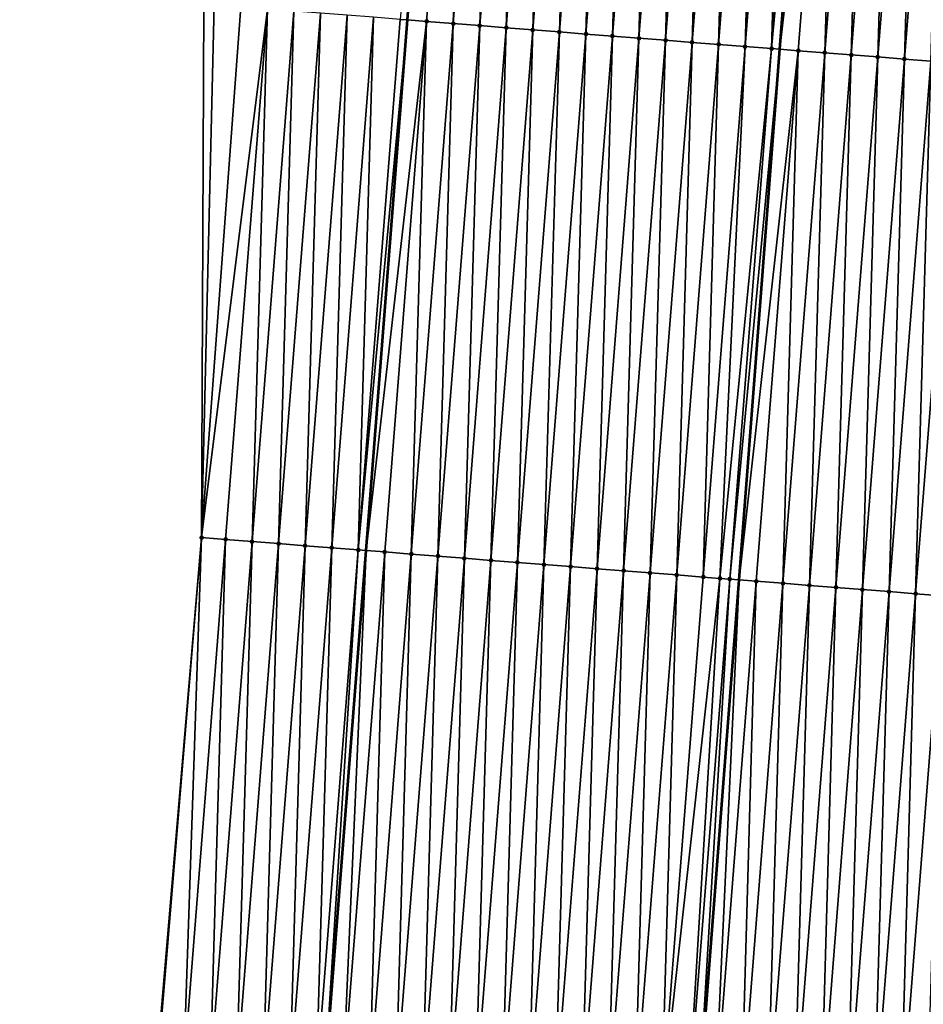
# Model space of a CAD drawing. Header units: feet. Extents: x 2017353 to 2024169, y 808050 to 818690.
# Tile 5 of 256: x 2023297 to 2023331, y 808214 to 808251. Entities that reach past the tile are written whole.
import ezdxf

# ---------------------------------------------------------------- set-up
doc = ezdxf.new("R2010")
doc.units = ezdxf.units.FT
doc.header["$MEASUREMENT"] = 0
for name, color, linetype, lineweight in [('EP_Travel Lane', 172, 'Continuous', 53), ('SB-Road Shots', 141, 'Continuous', 100), ('SB-Road X-Section', 40, 'Continuous', 13), ('STRIPING', 60, 'Continuous', 53)]:
    doc.layers.add(name, color=color, linetype=linetype, lineweight=lineweight)
doc.layers.add('I-77-MM15-17_SB-Surface-BORDER', color=7, linetype='Continuous')
doc.layers.add('I-77-MM15-17_SB-Surface-TIN', color=7, linetype='Continuous')

msp = doc.modelspace()

# ---------------------------------------------------------------- linework, layer by layer
at = {"layer": 'EP_Travel Lane'}
msp.add_polyline3d([(2023297.144549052, 808053.1801918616, 262.108566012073), (2023298.465888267, 808071.3906786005, 261.7733498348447), (2023299.91304432, 808091.3351529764, 261.4158986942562), (2023301.360191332, 808111.2795027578, 261.0518906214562), (2023302.807317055, 808131.2235591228, 260.6724204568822), (2023304.254431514, 808151.1674602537, 260.2847669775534), (2023305.701522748, 808171.1110412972, 259.8802588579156), (2023307.148635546, 808191.05491953, 259.4914116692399), (2023308.595765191, 808210.9990299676, 259.1147900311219), (2023310.154967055, 808231.0268265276, 258.8486127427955), (2023311.716789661, 808250.964768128, 258.6502714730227), (2023313.27859072, 808270.9024346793, 258.4243651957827), (2023314.840405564, 808290.8402771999, 258.2161055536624), (2023316.402233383, 808310.7782853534, 258.0244667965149)], dxfattribs=at)
at = {"layer": 'I-77-MM15-17_SB-Surface-BORDER', "color": 3, "linetype": 'Continuous', "lineweight": -3}
msp.add_polyline3d([(2023302.276685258, 808211.470397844, 258.7962262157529), (2023303.975671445, 808231.5116485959, 258.5690934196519), (2023304.063230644, 808251.5668615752, 258.4638281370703), (2023304.696614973, 808271.5777056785, 258.2293187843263), (2023306.042472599, 808291.53268927, 258.0309636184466), (2023306.336324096, 808311.5707349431, 257.8371420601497)], dxfattribs=at)
at = {"layer": 'I-77-MM15-17_SB-Surface-TIN', "color": 128, "linetype": 'Continuous', "lineweight": -3}
for points in [[(2023311.433365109, 808250.9870828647, 258.6451796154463), (2023311.716789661, 808250.964768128, 258.6502714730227), (2023313.27859072, 808270.9024346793, 258.4243651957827)], [(2023314.003546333, 808270.8453941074, 258.4410821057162), (2023313.27859072, 808270.9024346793, 258.4243651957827), (2023311.716789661, 808250.964768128, 258.6502714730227)], [(2023312.430280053, 808250.9085932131, 258.6630896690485), (2023314.003546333, 808270.8453941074, 258.4410821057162), (2023311.716789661, 808250.964768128, 258.6502714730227)], [(2023312.430280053, 808250.9085932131, 258.6630896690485), (2023313.427191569, 808250.8300601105, 258.676639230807), (2023314.003546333, 808270.8453941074, 258.4410821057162)], [(2023313.427191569, 808250.8300601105, 258.676639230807), (2023315.000459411, 808270.7668807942, 258.4566171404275), (2023314.003546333, 808270.8453941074, 258.4410821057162)], [(2023313.427191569, 808250.8300601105, 258.676639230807), (2023314.424106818, 808250.7515743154, 258.6949363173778), (2023315.000459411, 808270.7668807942, 258.4566171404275)], [(2023314.424106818, 808250.7515743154, 258.6949363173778), (2023315.997374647, 808270.6883948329, 258.4748970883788), (2023315.000459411, 808270.7668807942, 258.4566171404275)], [(2023314.424106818, 808250.7515743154, 258.6949363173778), (2023315.421019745, 808250.6730590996, 258.7102809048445), (2023315.997374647, 808270.6883948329, 258.4748970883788)], [(2023315.421019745, 808250.6730590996, 258.7102809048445), (2023316.994287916, 808270.6098839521, 258.4906762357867), (2023315.997374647, 808270.6883948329, 258.4748970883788)], [(2023315.421019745, 808250.6730590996, 258.7102809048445), (2023316.417935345, 808250.5945777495, 258.7290240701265), (2023316.994287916, 808270.6098839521, 258.4906762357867)], [(2023316.417935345, 808250.5945777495, 258.7290240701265), (2023317.991199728, 808270.5313546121, 258.5046029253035), (2023316.994287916, 808270.6098839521, 258.4906762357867)], [(2023316.417935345, 808250.5945777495, 258.7290240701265), (2023317.414854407, 808250.5161402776, 258.752170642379), (2023317.991199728, 808270.5313546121, 258.5046029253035)], [(2023317.414854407, 808250.5161402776, 258.752170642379), (2023318.98811388, 808270.4528549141, 258.5215043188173), (2023317.991199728, 808270.5313546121, 258.5046029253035)], [(2023317.414854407, 808250.5161402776, 258.752170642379), (2023318.411774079, 808250.4377105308, 258.7760924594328), (2023318.98811388, 808270.4528549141, 258.5215043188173)], [(2023318.411774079, 808250.4377105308, 258.7760924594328), (2023319.985030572, 808270.374387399, 258.5416354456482), (2023318.98811388, 808270.4528549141, 258.5215043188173)], [(2023318.411774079, 808250.4377105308, 258.7760924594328), (2023319.40869105, 808250.3592465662, 258.7965803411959), (2023319.985030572, 808270.374387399, 258.5416354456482)], [(2023319.40869105, 808250.3592465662, 258.7965803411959), (2023320.981948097, 808270.2959304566, 258.5628275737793), (2023319.985030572, 808270.374387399, 258.5416354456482)], [(2023319.40869105, 808250.3592465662, 258.7965803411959), (2023320.405604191, 808250.2807340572, 258.812196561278), (2023320.981948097, 808270.2959304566, 258.5628275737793)], [(2023320.405604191, 808250.2807340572, 258.812196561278), (2023321.978863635, 808270.2174483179, 258.5814911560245), (2023320.981948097, 808270.2959304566, 258.5628275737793)], [(2023320.405604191, 808250.2807340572, 258.812196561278), (2023321.402516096, 808250.2022058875, 258.8262411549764), (2023321.978863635, 808270.2174483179, 258.5814911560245)], [(2023321.402516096, 808250.2022058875, 258.8262411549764), (2023322.975777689, 808270.1389473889, 258.5982690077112), (2023321.978863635, 808270.2174483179, 258.5814911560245)], [(2023321.402516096, 808250.2022058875, 258.8262411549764), (2023322.399434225, 808250.123756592, 258.848201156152), (2023322.975777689, 808270.1389473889, 258.5982690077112)], [(2023322.399434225, 808250.123756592, 258.848201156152), (2023323.972693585, 808270.060469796, 258.6173887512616), (2023322.975777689, 808270.1389473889, 258.5982690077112)], [(2023322.399434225, 808250.123756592, 258.848201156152), (2023323.396356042, 808250.045354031, 258.874851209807), (2023323.972693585, 808270.060469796, 258.6173887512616)], [(2023323.396356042, 808250.045354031, 258.874851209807), (2023324.969609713, 808269.981995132, 258.6368024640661), (2023323.972693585, 808270.060469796, 258.6173887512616)], [(2023323.396356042, 808250.045354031, 258.874851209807), (2023324.393276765, 808249.9669376, 258.9001093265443), (2023324.969609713, 808269.981995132, 258.6368024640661)], [(2023324.393276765, 808249.9669376, 258.9001093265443), (2023325.966527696, 808269.903543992, 258.6585768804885), (2023324.969609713, 808269.981995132, 258.6368024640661)], [(2023324.393276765, 808249.9669376, 258.9001093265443), (2023325.390193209, 808249.8884669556, 258.9199268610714), (2023325.966527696, 808269.903543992, 258.6585768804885)], [(2023325.390193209, 808249.8884669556, 258.9199268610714), (2023326.96344777, 808269.8251193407, 258.6830096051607), (2023325.966527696, 808269.903543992, 258.6585768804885)], [(2023325.390193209, 808249.8884669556, 258.9199268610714), (2023327.235483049, 808269.8037080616, 258.6885700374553), (2023326.96344777, 808269.8251193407, 258.6830096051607)], [(2023325.390193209, 808249.8884669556, 258.9199268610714), (2023325.702509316, 808249.863871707, 258.9249586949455), (2023327.235483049, 808269.8037080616, 258.6885700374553)], [(2023327.960364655, 808269.7466542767, 258.7033867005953), (2023327.235483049, 808269.8037080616, 258.6885700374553), (2023325.702509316, 808249.863871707, 258.9249586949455)], [(2023326.3871067, 808249.809958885, 258.9359884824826), (2023327.960364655, 808269.7466542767, 258.7033867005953), (2023325.702509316, 808249.863871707, 258.9249586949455)], [(2023326.3871067, 808249.809958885, 258.9359884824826), (2023327.384016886, 808249.7314089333, 258.9478471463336), (2023327.960364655, 808269.7466542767, 258.7033867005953)], [(2023327.384016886, 808249.7314089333, 258.9478471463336), (2023328.957277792, 808269.6681417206, 258.7189977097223), (2023327.960364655, 808269.7466542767, 258.7033867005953)], [(2023327.384016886, 808249.7314089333, 258.9478471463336), (2023328.380926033, 808249.6528458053, 258.9583834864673), (2023328.957277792, 808269.6681417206, 258.7189977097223)], [(2023328.380926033, 808249.6528458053, 258.9583834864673), (2023329.954190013, 808269.5896175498, 258.7334431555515), (2023328.957277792, 808269.6681417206, 258.7189977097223)], [(2023328.380926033, 808249.6528458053, 258.9583834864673), (2023329.377836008, 808249.5742931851, 258.9699743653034), (2023329.954190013, 808269.5896175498, 258.7334431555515)], [(2023329.377836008, 808249.5742931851, 258.9699743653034), (2023330.951102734, 808269.5110997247, 258.7485254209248), (2023329.954190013, 808269.5896175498, 258.7334431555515)], [(2023329.377836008, 808249.5742931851, 258.9699743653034), (2023330.37474765, 808249.4957616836, 258.9836845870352), (2023330.951102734, 808269.5110997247, 258.7485254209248)], [(2023330.37474765, 808249.4957616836, 258.9836845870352), (2023331.948017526, 808269.4326081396, 258.7662409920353), (2023330.951102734, 808269.5110997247, 258.7485254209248)], [(2023330.37474765, 808249.4957616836, 258.9836845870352), (2023331.371661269, 808249.4172552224, 258.9999077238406), (2023331.948017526, 808269.4326081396, 258.7662409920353)], [(2023303.975671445, 808231.5116485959, 258.5690934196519), (2023304.454925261, 808251.536063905, 258.4749985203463), (2023304.063230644, 808251.5668615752, 258.4638281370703)], [(2023303.975671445, 808231.5116485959, 258.5690934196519), (2023305.451849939, 808251.4576976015, 258.505287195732), (2023304.454925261, 808251.536063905, 258.4749985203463)], [(2023303.975671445, 808231.5116485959, 258.5690934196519), (2023306.448772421, 808251.3793034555, 258.5327817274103), (2023305.451849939, 808251.4576976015, 258.505287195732)], [(2023303.975671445, 808231.5116485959, 258.5690934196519), (2023304.875389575, 808231.4410254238, 258.6065921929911), (2023306.448772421, 808251.3793034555, 258.5327817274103)], [(2023304.875389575, 808231.4410254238, 258.6065921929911), (2023305.872323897, 808231.362781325, 258.6491437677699), (2023306.448772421, 808251.3793034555, 258.5327817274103)], [(2023305.872323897, 808231.362781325, 258.6491437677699), (2023307.445693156, 808251.3008871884, 258.5580562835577), (2023306.448772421, 808251.3793034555, 258.5327817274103)], [(2023305.872323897, 808231.362781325, 258.6491437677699), (2023306.869265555, 808231.2846301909, 258.7010248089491), (2023307.445693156, 808251.3008871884, 258.5580562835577)], [(2023306.869265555, 808231.2846301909, 258.7010248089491), (2023308.442609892, 808251.2224202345, 258.578244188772), (2023307.445693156, 808251.3008871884, 258.5580562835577)], [(2023306.869265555, 808231.2846301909, 258.7010248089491), (2023307.866206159, 808231.2064657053, 258.7515659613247), (2023308.442609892, 808251.2224202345, 258.578244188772)], [(2023307.866206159, 808231.2064657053, 258.7515659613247), (2023309.439523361, 808251.143911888, 258.5942781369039), (2023308.442609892, 808251.2224202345, 258.578244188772)], [(2023307.866206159, 808231.2064657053, 258.7515659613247), (2023308.863142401, 808231.1282459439, 258.796559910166), (2023309.439523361, 808251.143911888, 258.5942781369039)], [(2023308.863142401, 808231.1282459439, 258.796559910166), (2023310.436443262, 808251.06548504, 258.6184908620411), (2023309.439523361, 808251.143911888, 258.5942781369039)], [(2023308.863142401, 808231.1282459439, 258.796559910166), (2023309.860077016, 808231.050005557, 258.8394839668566), (2023310.436443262, 808251.06548504, 258.6184908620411)], [(2023309.860077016, 808231.050005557, 258.8394839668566), (2023311.433365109, 808250.9870828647, 258.6451796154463), (2023310.436443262, 808251.06548504, 258.6184908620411)], [(2023309.860077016, 808231.050005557, 258.8394839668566), (2023311.716789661, 808250.964768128, 258.6502714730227), (2023311.433365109, 808250.9870828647, 258.6451796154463)], [(2023309.860077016, 808231.050005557, 258.8394839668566), (2023310.154967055, 808231.0268265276, 258.8486127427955), (2023311.716789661, 808250.964768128, 258.6502714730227)], [(2023312.430280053, 808250.9085932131, 258.6630896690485), (2023311.716789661, 808250.964768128, 258.6502714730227), (2023310.154967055, 808231.0268265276, 258.8486127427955)], [(2023310.857002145, 808230.9716449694, 258.8703453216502), (2023312.430280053, 808250.9085932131, 258.6630896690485), (2023310.154967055, 808231.0268265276, 258.8486127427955)], [(2023310.857002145, 808230.9716449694, 258.8703453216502), (2023311.85391689, 808230.8931527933, 258.8880010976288), (2023312.430280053, 808250.9085932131, 258.6630896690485)], [(2023311.85391689, 808230.8931527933, 258.8880010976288), (2023313.427191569, 808250.8300601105, 258.676639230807), (2023312.430280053, 808250.9085932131, 258.6630896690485)], [(2023311.85391689, 808230.8931527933, 258.8880010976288), (2023312.850830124, 808230.8146414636, 258.9037347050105), (2023313.427191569, 808250.8300601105, 258.676639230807)], [(2023312.850830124, 808230.8146414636, 258.9037347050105), (2023314.424106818, 808250.7515743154, 258.6949363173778), (2023313.427191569, 808250.8300601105, 258.676639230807)], [(2023312.850830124, 808230.8146414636, 258.9037347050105), (2023313.847745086, 808230.7361520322, 258.92166593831), (2023314.424106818, 808250.7515743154, 258.6949363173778)], [(2023313.847745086, 808230.7361520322, 258.92166593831), (2023315.421019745, 808250.6730590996, 258.7102809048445), (2023314.424106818, 808250.7515743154, 258.6949363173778)], [(2023313.847745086, 808230.7361520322, 258.92166593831), (2023314.844661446, 808230.6576803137, 258.9413747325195), (2023315.421019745, 808250.6730590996, 258.7102809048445)], [(2023314.844661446, 808230.6576803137, 258.9413747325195), (2023316.417935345, 808250.5945777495, 258.7290240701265), (2023315.421019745, 808250.6730590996, 258.7102809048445)], [(2023314.844661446, 808230.6576803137, 258.9413747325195), (2023315.841580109, 808230.5792377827, 258.9640126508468), (2023316.417935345, 808250.5945777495, 258.7290240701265)], [(2023315.841580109, 808230.5792377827, 258.9640126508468), (2023317.414854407, 808250.5161402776, 258.752170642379), (2023316.417935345, 808250.5945777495, 258.7290240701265)], [(2023315.841580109, 808230.5792377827, 258.9640126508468), (2023316.838498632, 808230.5007934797, 258.9864727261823), (2023317.414854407, 808250.5161402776, 258.752170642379)], [(2023316.838498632, 808230.5007934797, 258.9864727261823), (2023318.411774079, 808250.4377105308, 258.7760924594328), (2023317.414854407, 808250.5161402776, 258.752170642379)], [(2023316.838498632, 808230.5007934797, 258.9864727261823), (2023317.835416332, 808230.4223387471, 259.0078861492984), (2023318.411774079, 808250.4377105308, 258.7760924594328)], [(2023317.835416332, 808230.4223387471, 259.0078861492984), (2023319.40869105, 808250.3592465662, 258.7965803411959), (2023318.411774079, 808250.4377105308, 258.7760924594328)], [(2023317.835416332, 808230.4223387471, 259.0078861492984), (2023318.832332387, 808230.3438631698, 259.0272076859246), (2023319.40869105, 808250.3592465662, 258.7965803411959)], [(2023318.832332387, 808230.3438631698, 259.0272076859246), (2023320.405604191, 808250.2807340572, 258.812196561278), (2023319.40869105, 808250.3592465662, 258.7965803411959)], [(2023318.832332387, 808230.3438631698, 259.0272076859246), (2023319.829244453, 808230.2653370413, 259.0414561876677), (2023320.405604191, 808250.2807340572, 258.812196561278)], [(2023319.829244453, 808230.2653370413, 259.0414561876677), (2023321.402516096, 808250.2022058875, 258.8262411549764), (2023320.405604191, 808250.2807340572, 258.812196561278)], [(2023319.829244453, 808230.2653370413, 259.0414561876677), (2023320.826161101, 808230.1868689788, 259.0615318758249), (2023321.402516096, 808250.2022058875, 258.8262411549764)], [(2023320.826161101, 808230.1868689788, 259.0615318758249), (2023322.399434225, 808250.123756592, 258.848201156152), (2023321.402516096, 808250.2022058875, 258.8262411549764)], [(2023320.826161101, 808230.1868689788, 259.0615318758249), (2023321.823081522, 808230.1084487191, 259.0864048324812), (2023322.399434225, 808250.123756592, 258.848201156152)], [(2023321.823081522, 808230.1084487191, 259.0864048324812), (2023323.396356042, 808250.045354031, 258.874851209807), (2023322.399434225, 808250.123756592, 258.848201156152)], [(2023321.823081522, 808230.1084487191, 259.0864048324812), (2023322.820002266, 808230.0300325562, 259.1116888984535), (2023323.396356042, 808250.045354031, 258.874851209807)], [(2023322.820002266, 808230.0300325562, 259.1116888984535), (2023324.393276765, 808249.9669376, 258.9001093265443), (2023323.396356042, 808250.045354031, 258.874851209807)], [(2023322.820002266, 808230.0300325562, 259.1116888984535), (2023323.449478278, 808229.9805333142, 259.1290816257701), (2023324.393276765, 808249.9669376, 258.9001093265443)], [(2023323.449478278, 808229.9805333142, 259.1290816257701), (2023325.390193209, 808249.8884669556, 258.9199268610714), (2023324.393276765, 808249.9669376, 258.9001093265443)], [(2023323.449478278, 808229.9805333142, 259.1290816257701), (2023323.816923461, 808229.951622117, 259.1375473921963), (2023325.390193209, 808249.8884669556, 258.9199268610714)], [(2023323.816923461, 808229.951622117, 259.1375473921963), (2023325.702509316, 808249.863871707, 258.9249586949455), (2023325.390193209, 808249.8884669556, 258.9199268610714)], [(2023323.816923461, 808229.951622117, 259.1375473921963), (2023324.169522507, 808229.9238652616, 259.144297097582), (2023325.702509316, 808249.863871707, 258.9249586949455)], [(2023326.3871067, 808249.809958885, 258.9359884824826), (2023325.702509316, 808249.863871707, 258.9249586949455), (2023324.169522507, 808229.9238652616, 259.144297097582)], [(2023324.813839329, 808229.8731441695, 259.1566310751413), (2023326.3871067, 808249.809958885, 258.9359884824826), (2023324.169522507, 808229.9238652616, 259.144297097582)], [(2023324.813839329, 808229.8731441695, 259.1566310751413), (2023325.810748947, 808229.7945870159, 259.1677660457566), (2023326.3871067, 808249.809958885, 258.9359884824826)], [(2023325.810748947, 808229.7945870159, 259.1677660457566), (2023327.384016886, 808249.7314089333, 258.9478471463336), (2023326.3871067, 808249.809958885, 258.9359884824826)], [(2023325.810748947, 808229.7945870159, 259.1677660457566), (2023326.807658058, 808229.716023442, 259.1782567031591), (2023327.384016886, 808249.7314089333, 258.9478471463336)], [(2023326.807658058, 808229.716023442, 259.1782567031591), (2023328.380926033, 808249.6528458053, 258.9583834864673), (2023327.384016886, 808249.7314089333, 258.9478471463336)], [(2023326.807658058, 808229.716023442, 259.1782567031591), (2023327.804566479, 808229.637451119, 259.1878693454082), (2023328.380926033, 808249.6528458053, 258.9583834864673)], [(2023327.804566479, 808229.637451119, 259.1878693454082), (2023329.377836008, 808249.5742931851, 258.9699743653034), (2023328.380926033, 808249.6528458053, 258.9583834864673)], [(2023327.804566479, 808229.637451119, 259.1878693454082), (2023328.801479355, 808229.5589352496, 259.2031473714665), (2023329.377836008, 808249.5742931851, 258.9699743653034)], [(2023328.801479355, 808229.5589352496, 259.2031473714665), (2023330.37474765, 808249.4957616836, 258.9836845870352), (2023329.377836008, 808249.5742931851, 258.9699743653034)], [(2023328.801479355, 808229.5589352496, 259.2031473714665), (2023329.798393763, 808229.4804387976, 259.2203740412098), (2023330.37474765, 808249.4957616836, 258.9836845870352)], [(2023329.798393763, 808229.4804387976, 259.2203740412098), (2023331.371661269, 808249.4172552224, 258.9999077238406), (2023330.37474765, 808249.4957616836, 258.9836845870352)], [(2023329.798393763, 808229.4804387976, 259.2203740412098), (2023330.795306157, 808229.4019168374, 259.2350408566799), (2023331.371661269, 808249.4172552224, 258.9999077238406)], [(2023330.795306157, 808229.4019168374, 259.2350408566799), (2023332.368575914, 808249.3387617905, 259.017438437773), (2023331.371661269, 808249.4172552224, 258.9999077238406)], [(2023330.795306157, 808229.4019168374, 259.2350408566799), (2023331.792215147, 808229.3233517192, 259.2453765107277), (2023332.368575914, 808249.3387617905, 259.017438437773)], [(2023302.276685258, 808211.470397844, 258.7962262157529), (2023302.302278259, 808211.4684855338, 258.7973479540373), (2023303.975671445, 808231.5116485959, 258.5690934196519)], [(2023302.302278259, 808211.4684855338, 258.7973479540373), (2023303.299502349, 808211.3940215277, 258.8436033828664), (2023303.975671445, 808231.5116485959, 258.5690934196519)], [(2023303.299502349, 808211.3940215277, 258.8436033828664), (2023304.875389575, 808231.4410254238, 258.6065921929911), (2023303.975671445, 808231.5116485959, 258.5690934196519)], [(2023303.299502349, 808211.3940215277, 258.8436033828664), (2023304.29672829, 808211.319582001, 258.8911485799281), (2023304.875389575, 808231.4410254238, 258.6065921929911)], [(2023304.29672829, 808211.319582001, 258.8911485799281), (2023305.872323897, 808231.362781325, 258.6491437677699), (2023304.875389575, 808231.4410254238, 258.6065921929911)], [(2023304.29672829, 808211.319582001, 258.8911485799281), (2023305.293957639, 808211.245187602, 258.9410714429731), (2023305.872323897, 808231.362781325, 258.6491437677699)], [(2023305.293957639, 808211.245187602, 258.9410714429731), (2023306.869265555, 808231.2846301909, 258.7010248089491), (2023305.872323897, 808231.362781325, 258.6491437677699)], [(2023305.293957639, 808211.245187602, 258.9410714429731), (2023306.291196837, 808211.1709235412, 258.9978615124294), (2023306.869265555, 808231.2846301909, 258.7010248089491)], [(2023306.291196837, 808211.1709235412, 258.9978615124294), (2023307.866206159, 808231.2064657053, 258.7515659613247), (2023306.869265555, 808231.2846301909, 258.7010248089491)], [(2023306.291196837, 808211.1709235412, 258.9978615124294), (2023307.288428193, 808211.0965556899, 259.0491831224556), (2023307.866206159, 808231.2064657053, 258.7515659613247)], [(2023307.288428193, 808211.0965556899, 259.0491831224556), (2023308.863142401, 808231.1282459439, 258.796559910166), (2023307.866206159, 808231.2064657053, 258.7515659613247)], [(2023307.288428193, 808211.0965556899, 259.0491831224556), (2023308.285659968, 808211.0221933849, 259.100796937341), (2023308.863142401, 808231.1282459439, 258.796559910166)], [(2023308.285659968, 808211.0221933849, 259.100796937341), (2023309.860077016, 808231.050005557, 258.8394839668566), (2023308.863142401, 808231.1282459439, 258.796559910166)], [(2023308.285659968, 808211.0221933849, 259.100796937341), (2023308.595765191, 808210.9990299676, 259.1147900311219), (2023309.860077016, 808231.050005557, 258.8394839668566)], [(2023309.860077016, 808231.050005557, 258.8394839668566), (2023308.595765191, 808210.9990299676, 259.1147900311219), (2023310.154967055, 808231.0268265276, 258.8486127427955)], [(2023309.282882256, 808210.9477055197, 259.1457952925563), (2023310.154967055, 808231.0268265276, 258.8486127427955), (2023308.595765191, 808210.9990299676, 259.1147900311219)], [(2023309.282882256, 808210.9477055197, 259.1457952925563), (2023310.857002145, 808230.9716449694, 258.8703453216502), (2023310.154967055, 808231.0268265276, 258.8486127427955)], [(2023309.282882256, 808210.9477055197, 259.1457952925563), (2023310.2800737, 808210.8728094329, 259.1692854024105), (2023310.857002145, 808230.9716449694, 258.8703453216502)], [(2023310.2800737, 808210.8728094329, 259.1692854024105), (2023311.85391689, 808230.8931527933, 258.8880010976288), (2023310.857002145, 808230.9716449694, 258.8703453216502)], [(2023310.2800737, 808210.8728094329, 259.1692854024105), (2023311.277256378, 808210.7977973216, 259.186662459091), (2023311.85391689, 808230.8931527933, 258.8880010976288)], [(2023311.277256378, 808210.7977973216, 259.186662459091), (2023312.850830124, 808230.8146414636, 258.9037347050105), (2023311.85391689, 808230.8931527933, 258.8880010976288)], [(2023311.277256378, 808210.7977973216, 259.186662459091), (2023312.274439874, 808210.7227960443, 259.204610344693), (2023312.850830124, 808230.8146414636, 258.9037347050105)], [(2023312.274439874, 808210.7227960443, 259.204610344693), (2023313.847745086, 808230.7361520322, 258.92166593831), (2023312.850830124, 808230.8146414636, 258.9037347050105)], [(2023312.274439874, 808210.7227960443, 259.204610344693), (2023313.271625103, 808210.6478177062, 259.2237668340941), (2023313.847745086, 808230.7361520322, 258.92166593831)], [(2023313.271625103, 808210.6478177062, 259.2237668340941), (2023314.844661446, 808230.6576803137, 258.9413747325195), (2023313.847745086, 808230.7361520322, 258.92166593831)], [(2023313.271625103, 808210.6478177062, 259.2237668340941), (2023314.268811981, 808210.5728611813, 259.2440726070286), (2023314.844661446, 808230.6576803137, 258.9413747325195)], [(2023314.268811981, 808210.5728611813, 259.2440726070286), (2023315.841580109, 808230.5792377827, 258.9640126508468), (2023314.844661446, 808230.6576803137, 258.9413747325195)], [(2023314.268811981, 808210.5728611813, 259.2440726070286), (2023315.266006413, 808210.4980046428, 259.2696464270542), (2023315.841580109, 808230.5792377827, 258.9640126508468)], [(2023315.266006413, 808210.4980046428, 259.2696464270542), (2023316.838498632, 808230.5007934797, 258.9864727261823), (2023315.841580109, 808230.5792377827, 258.9640126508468)], [(2023315.266006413, 808210.4980046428, 259.2696464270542), (2023316.263193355, 808210.423048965, 259.2899968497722), (2023316.838498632, 808230.5007934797, 258.9864727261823)], [(2023316.263193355, 808210.423048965, 259.2899968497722), (2023317.835416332, 808230.4223387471, 259.0078861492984), (2023316.838498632, 808230.5007934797, 258.9864727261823)], [(2023316.263193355, 808210.423048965, 259.2899968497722), (2023317.260371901, 808210.3479821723, 259.3044928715), (2023317.835416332, 808230.4223387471, 259.0078861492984)], [(2023317.260371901, 808210.3479821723, 259.3044928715), (2023318.832332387, 808230.3438631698, 259.0272076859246), (2023317.835416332, 808230.4223387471, 259.0078861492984)], [(2023317.260371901, 808210.3479821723, 259.3044928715), (2023318.257555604, 808210.2729836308, 259.3225848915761), (2023318.832332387, 808230.3438631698, 259.0272076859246)], [(2023318.257555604, 808210.2729836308, 259.3225848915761), (2023319.829244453, 808230.2653370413, 259.0414561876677), (2023318.832332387, 808230.3438631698, 259.0272076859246)], [(2023318.257555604, 808210.2729836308, 259.3225848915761), (2023319.254742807, 808210.1980314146, 259.3431176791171), (2023319.829244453, 808230.2653370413, 259.0414561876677)], [(2023319.254742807, 808210.1980314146, 259.3431176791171), (2023320.826161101, 808230.1868689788, 259.0615318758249), (2023319.829244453, 808230.2653370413, 259.0414561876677)], [(2023319.254742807, 808210.1980314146, 259.3431176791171), (2023320.251934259, 808210.1231354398, 259.3666137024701), (2023320.826161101, 808230.1868689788, 259.0615318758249)], [(2023320.251934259, 808210.1231354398, 259.3666137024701), (2023321.823081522, 808230.1084487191, 259.0864048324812), (2023320.826161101, 808230.1868689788, 259.0615318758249)], [(2023320.251934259, 808210.1231354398, 259.3666137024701), (2023321.249135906, 808210.0483743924, 259.3972187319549), (2023321.823081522, 808230.1084487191, 259.0864048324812)], [(2023321.249135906, 808210.0483743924, 259.3972187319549), (2023322.820002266, 808230.0300325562, 259.1116888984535), (2023321.823081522, 808230.1084487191, 259.0864048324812)], [(2023321.249135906, 808210.0483743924, 259.3972187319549), (2023323.449478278, 808229.9805333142, 259.1290816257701), (2023322.820002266, 808230.0300325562, 259.1116888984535)], [(2023321.249135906, 808210.0483743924, 259.3972187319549), (2023322.246326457, 808209.9734664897, 259.4200862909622), (2023323.449478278, 808229.9805333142, 259.1290816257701)], [(2023322.246326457, 808209.9734664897, 259.4200862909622), (2023323.816923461, 808229.951622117, 259.1375473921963), (2023323.449478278, 808229.9805333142, 259.1290816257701)], [(2023322.246326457, 808209.9734664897, 259.4200862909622), (2023322.63523812, 808209.9441965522, 259.426107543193), (2023323.816923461, 808229.951622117, 259.1375473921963)], [(2023323.816923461, 808229.951622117, 259.1375473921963), (2023322.63523812, 808209.9441965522, 259.426107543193), (2023324.169522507, 808229.9238652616, 259.144297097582)], [(2023323.243506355, 808209.8984175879, 259.435524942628), (2023324.169522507, 808229.9238652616, 259.144297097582), (2023322.63523812, 808209.9441965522, 259.426107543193)], [(2023323.243506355, 808209.8984175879, 259.435524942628), (2023324.813839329, 808229.8731441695, 259.1566310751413), (2023324.169522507, 808229.9238652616, 259.144297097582)], [(2023323.243506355, 808209.8984175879, 259.435524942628), (2023324.240681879, 808209.8233107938, 259.4479133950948), (2023324.813839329, 808229.8731441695, 259.1566310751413)], [(2023324.240681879, 808209.8233107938, 259.4479133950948), (2023325.810748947, 808229.7945870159, 259.1677660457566), (2023324.813839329, 808229.8731441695, 259.1566310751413)], [(2023324.240681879, 808209.8233107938, 259.4479133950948), (2023325.237856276, 808209.748189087, 259.4595161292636), (2023325.810748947, 808229.7945870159, 259.1677660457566)], [(2023325.237856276, 808209.748189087, 259.4595161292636), (2023326.807658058, 808229.716023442, 259.1782567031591), (2023325.810748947, 808229.7945870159, 259.1677660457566)], [(2023325.237856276, 808209.748189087, 259.4595161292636), (2023326.235033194, 808209.6731007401, 259.4728765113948), (2023326.807658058, 808229.716023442, 259.1782567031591)], [(2023326.235033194, 808209.6731007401, 259.4728765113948), (2023327.804566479, 808229.637451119, 259.1878693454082), (2023326.807658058, 808229.716023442, 259.1782567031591)], [(2023326.235033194, 808209.6731007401, 259.4728765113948), (2023327.23221403, 808209.5980642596, 259.4889696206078), (2023327.804566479, 808229.637451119, 259.1878693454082)], [(2023327.23221403, 808209.5980642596, 259.4889696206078), (2023328.801479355, 808229.5589352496, 259.2031473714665), (2023327.804566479, 808229.637451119, 259.1878693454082)], [(2023327.23221403, 808209.5980642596, 259.4889696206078), (2023328.229397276, 808209.5230596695, 259.5067429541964), (2023328.801479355, 808229.5589352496, 259.2031473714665)], [(2023328.229397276, 808209.5230596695, 259.5067429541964), (2023329.798393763, 808229.4804387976, 259.2203740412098), (2023328.801479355, 808229.5589352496, 259.2031473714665)], [(2023328.229397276, 808209.5230596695, 259.5067429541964), (2023329.226576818, 808209.4480060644, 259.5219338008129), (2023329.798393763, 808229.4804387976, 259.2203740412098)], [(2023329.226576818, 808209.4480060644, 259.5219338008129), (2023330.795306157, 808229.4019168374, 259.2350408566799), (2023329.798393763, 808229.4804387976, 259.2203740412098)], [(2023329.226576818, 808209.4480060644, 259.5219338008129), (2023330.223753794, 808209.3729184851, 259.5353346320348), (2023330.795306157, 808229.4019168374, 259.2350408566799)], [(2023330.223753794, 808209.3729184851, 259.5353346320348), (2023331.792215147, 808229.3233517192, 259.2453765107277), (2023330.795306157, 808229.4019168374, 259.2350408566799)], [(2023330.223753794, 808209.3729184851, 259.5353346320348), (2023331.22093123, 808209.297837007, 259.5490569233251), (2023331.792215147, 808229.3233517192, 259.2453765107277)]]:
    msp.add_3dface(points, dxfattribs=at)
at = {"layer": 'SB-Road Shots', "lineweight": 100}
for p in [(2023312.430280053, 808250.9085932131, 258.6630896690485), (2023313.427191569, 808250.8300601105, 258.676639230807), (2023314.424106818, 808250.7515743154, 258.6949363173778), (2023315.421019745, 808250.6730590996, 258.7102809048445), (2023316.417935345, 808250.5945777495, 258.7290240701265), (2023317.414854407, 808250.5161402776, 258.752170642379), (2023318.411774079, 808250.4377105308, 258.7760924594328), (2023319.40869105, 808250.3592465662, 258.7965803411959), (2023320.405604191, 808250.2807340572, 258.812196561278), (2023321.402516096, 808250.2022058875, 258.8262411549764), (2023322.399434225, 808250.123756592, 258.848201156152), (2023323.396356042, 808250.045354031, 258.874851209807), (2023324.393276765, 808249.9669376, 258.9001093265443), (2023325.390193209, 808249.8884669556, 258.9199268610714), (2023326.3871067, 808249.809958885, 258.9359884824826), (2023327.384016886, 808249.7314089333, 258.9478471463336), (2023328.380926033, 808249.6528458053, 258.9583834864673), (2023329.377836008, 808249.5742931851, 258.9699743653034), (2023330.37474765, 808249.4957616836, 258.9836845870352), (2023303.975671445, 808231.5116485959, 258.5690934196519), (2023304.875389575, 808231.4410254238, 258.6065921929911), (2023305.872323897, 808231.362781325, 258.6491437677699), (2023306.869265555, 808231.2846301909, 258.7010248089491), (2023307.866206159, 808231.2064657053, 258.7515659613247), (2023308.863142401, 808231.1282459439, 258.796559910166), (2023309.860077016, 808231.050005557, 258.8394839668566), (2023310.857002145, 808230.9716449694, 258.8703453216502), (2023311.85391689, 808230.8931527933, 258.8880010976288), (2023312.850830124, 808230.8146414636, 258.9037347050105), (2023313.847745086, 808230.7361520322, 258.92166593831), (2023314.844661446, 808230.6576803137, 258.9413747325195), (2023315.841580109, 808230.5792377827, 258.9640126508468), (2023316.838498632, 808230.5007934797, 258.9864727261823), (2023317.835416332, 808230.4223387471, 259.0078861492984), (2023318.832332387, 808230.3438631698, 259.0272076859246), (2023319.829244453, 808230.2653370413, 259.0414561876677), (2023320.826161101, 808230.1868689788, 259.0615318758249), (2023321.823081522, 808230.1084487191, 259.0864048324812), (2023322.820002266, 808230.0300325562, 259.1116888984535), (2023323.449478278, 808229.9805333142, 259.1290816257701), (2023323.816923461, 808229.951622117, 259.1375473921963), (2023324.813839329, 808229.8731441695, 259.1566310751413), (2023325.810748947, 808229.7945870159, 259.1677660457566), (2023326.807658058, 808229.716023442, 259.1782567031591), (2023327.804566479, 808229.637451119, 259.1878693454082), (2023328.801479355, 808229.5589352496, 259.2031473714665), (2023329.798393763, 808229.4804387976, 259.2203740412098), (2023330.795306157, 808229.4019168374, 259.2350408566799)]:
    msp.add_point(p, dxfattribs=at)
at = {"layer": 'SB-Road X-Section', "extrusion": (-0.0786641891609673, -0.9968510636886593, 0.009995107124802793), "elevation": -964865.4243404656, "flags": 128}
msp.add_lwpolyline([(1953499.325732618, 9903.19007630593), (1953498.325732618, 9903.22399656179), (1953497.325732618, 9903.239686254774), (1953496.325732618, 9903.270834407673), (1953495.325732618, 9903.306784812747), (1953494.325732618, 9903.329159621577), (1953493.325732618, 9903.342238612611), (1953492.325732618, 9903.36032481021), (1953491.325732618, 9903.380354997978), (1953490.325732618, 9903.401738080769), (1953489.325732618, 9903.419166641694), (1953488.325732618, 9903.434975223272), (1953487.325732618, 9903.453446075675), (1953486.325732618, 9903.476983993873), (1953485.325732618, 9903.497611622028), (1953484.325732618, 9903.514912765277), (1953483.714448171, 9903.518994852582), (1953483.346067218, 9903.517916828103), (1953483.325732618, 9903.517780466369), (1953482.325732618, 9903.504495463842), (1953481.760638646, 9903.494482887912), (1953481.325732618, 9903.486126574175), (1953480.325732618, 9903.47013647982), (1953479.325732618, 9903.458787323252), (1953478.325732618, 9903.445415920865), (1953477.325732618, 9903.427884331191), (1953476.325732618, 9903.411660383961), (1953475.325732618, 9903.397949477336), (1953474.325732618, 9903.386358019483), (1953473.325732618, 9903.375821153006), (1953472.325732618, 9903.36396189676), (1953471.325732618, 9903.34789947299), (1953470.325732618, 9903.328080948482), (1953469.325732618, 9903.30282156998), (1953468.325732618, 9903.276170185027), (1953467.325732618, 9903.254209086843), (1953466.325732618, 9903.24016379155), (1953465.325732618, 9903.224546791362), (1953464.325732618, 9903.204057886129), (1953463.325732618, 9903.180134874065), (1953462.325732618, 9903.15698714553), (1953461.325732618, 9903.138243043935), (1953460.325732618, 9903.122897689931), (1953459.325732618, 9903.104599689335), (1953458.325732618, 9903.09104945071), (1953457.325732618, 9903.073138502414), (1953456.325732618, 9903.046448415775), (1953455.325732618, 9903.022234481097), (1953454.325732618, 9903.006199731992), (1953453.325732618, 9902.986010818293), (1953452.325732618, 9902.960734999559), (1953451.325732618, 9902.933239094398), (1953450.325732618, 9902.902948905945), (1953449.932829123, 9902.89177796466)], dxfattribs=at)
at = {"layer": 'SB-Road X-Section', "extrusion": (-0.07866417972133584, -0.9968510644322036, 0.009995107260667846), "elevation": -964845.4058418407, "flags": 128}
msp.add_lwpolyline([(1953500.334869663, 9903.221837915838), (1953499.334869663, 9903.246748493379), (1953498.334869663, 9903.268351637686), (1953497.334869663, 9903.280212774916), (1953496.334869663, 9903.29577473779), (1953495.334869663, 9903.31069701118), (1953494.334869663, 9903.333517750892), (1953493.334869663, 9903.348833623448), (1953492.334869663, 9903.370249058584), (1953491.334869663, 9903.390858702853), (1953490.334869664, 9903.41105380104), (1953489.334869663, 9903.430033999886), (1953488.334869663, 9903.446654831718), (1953487.334869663, 9903.46637471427), (1953486.334869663, 9903.486631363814), (1953485.334869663, 9903.50884393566), (1953484.334869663, 9903.525884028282), (1953483.736003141, 9903.529360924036), (1953483.334869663, 9903.528720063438), (1953482.971717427, 9903.52627130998), (1953482.334869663, 9903.51984852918), (1953481.334869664, 9903.503672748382), (1953480.334869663, 9903.487369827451), (1953479.334869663, 9903.47339945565), (1953478.334869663, 9903.463063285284), (1953477.334869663, 9903.448395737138), (1953476.334869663, 9903.431168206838), (1953475.334869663, 9903.415889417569), (1953474.334869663, 9903.40627629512), (1953473.334869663, 9903.39578511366), (1953472.334869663, 9903.384649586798), (1953471.334869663, 9903.36556495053), (1953470.966288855, 9903.357098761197), (1953470.334869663, 9903.339705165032), (1953469.334869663, 9903.314419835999), (1953468.334869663, 9903.289545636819), (1953467.334869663, 9903.269468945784), (1953466.334869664, 9903.25521973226), (1953465.334869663, 9903.235897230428), (1953464.334869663, 9903.214482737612), (1953463.334869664, 9903.192021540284), (1953462.334869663, 9903.169382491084), (1953461.334869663, 9903.149672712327), (1953460.334869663, 9903.131740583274), (1953459.334869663, 9903.116006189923), (1953458.334869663, 9903.09834953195), (1953457.334869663, 9903.067486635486), (1953456.334869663, 9903.024560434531), (1953455.334869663, 9902.979564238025), (1953454.334869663, 9902.929020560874), (1953453.334869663, 9902.877136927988), (1953452.334869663, 9902.83458322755), (1953451.432384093, 9902.797082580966)], dxfattribs=at)
at = {"layer": 'STRIPING'}
msp.add_polyline3d([(2023310.666647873, 808052.1640964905, 262.4069768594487), (2023312.047677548, 808070.3700000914, 262.0623454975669), (2023313.56021402, 808090.3095377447, 261.7050622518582), (2023315.072757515, 808110.2491679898, 261.3526603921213), (2023316.585269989, 808130.188389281, 260.9787083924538), (2023318.097743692, 808150.127099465, 260.5778239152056), (2023319.610216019, 808170.0657915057, 260.1759863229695), (2023321.122706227, 808190.0047192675, 259.7865714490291), (2023322.63523812, 808209.9441965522, 259.426107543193), (2023324.169522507, 808229.9238652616, 259.144297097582), (2023325.702509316, 808249.863871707, 258.9249586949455), (2023327.235483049, 808269.8037080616, 258.6885700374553), (2023328.768477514, 808289.7438140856, 258.4792342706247), (2023330.301473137, 808309.683935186, 258.2714110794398)], dxfattribs=at)

doc.saveas('drawing.dxf')
